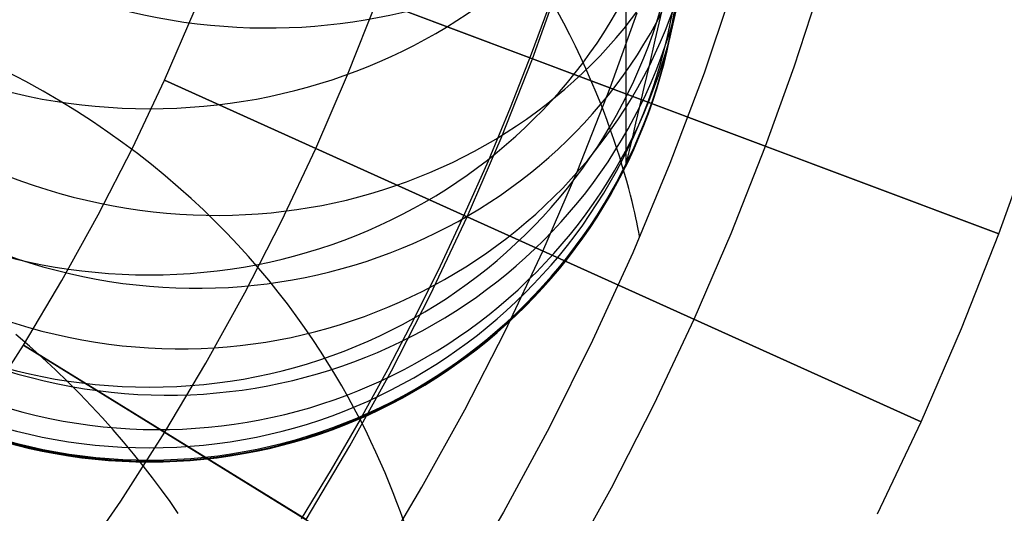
# Model space of a CAD drawing. Extents: x -310 to 431, y -269 to 264.
# Tile 48 of 64: x 258 to 287, y -206 to -191. Entities that reach past the tile are written whole.
import ezdxf

# ---------------------------------------------------------------- set-up
doc = ezdxf.new("R2010")
doc.units = 0
doc.layers.add('PREDEFINITO', color=7, linetype='CONTINUOUS')

msp = doc.modelspace()

# ---------------------------------------------------------------- linework, layer by layer
at = {"layer": 'PREDEFINITO'}
for p, q in [((263.883, -188.312, 393), (287.284, -197.109, 393)), ((273.244, -191.831, 430), (263.883, -188.312, 430)), ((273.244, -191.831, 440), (274.03, -189.643, 440)), ((273.244, -191.831, 430), (274.03, -189.643, 430)), ((273.244, -191.831, 435), (274.03, -189.643, 435)), ((279.341, -189.507, 440.429), (278.409, -192.265, 440.429)), ((281.124, -192.077, 440), (281.914, -189.66, 440)), ((276.058, -189.895, 625.22), (276.058, -190.797, 622.428)), ((267.676, -192.32, 430), (268.563, -190.071, 430)), ((273.803, -190.06, 455.323), (273.205, -191.693, 455.309)), ((262.16, -192.482, 430), (263.055, -190.411, 430)), ((262.16, -192.482, 393), (263.055, -190.411, 393)), ((262.16, -192.482, 411.5), (263.055, -190.411, 411.5)), ((274.189, -190.765, 454.689), (274, -190.414, 455.01)), ((275.584, -192.71, 393), (276.395, -190.454, 393)), ((276.941, -191.271, 567.62), (277.139, -190.422, 564.881)), ((274.368, -191.112, 454.358), (274.189, -190.765, 454.689)), ((276.058, -190.797, 622.428), (276.058, -191.614, 619.61)), ((274.538, -191.455, 454.017), (274.368, -191.112, 454.358)), ((274.699, -191.794, 453.667), (274.538, -191.455, 454.017)), ((276.763, -192.036, 570.385), (276.941, -191.271, 567.62)), ((273.205, -191.693, 455.309), (272.572, -193.312, 455.296)), ((274.851, -192.127, 453.308), (274.699, -191.794, 453.667)), ((276.058, -191.614, 619.61), (276.058, -192.345, 616.769)), ((272.297, -194.23, 440), (273.244, -191.831, 440)), ((272.297, -194.23, 430), (273.244, -191.831, 430)), ((272.297, -194.23, 435), (273.244, -191.831, 435)), ((287.284, -197.109, 440), (273.244, -191.831, 440)), ((273.244, -191.831, 440), (273.244, -191.831, 430)), ((276.609, -192.695, 573.08), (276.763, -192.036, 570.385)), ((280.264, -194.47, 440), (281.124, -192.077, 440)), ((257.982, -192.52, 460.602), (257.442, -192.236, 460.646)), ((266.717, -194.539, 430), (267.676, -192.32, 430)), ((274.995, -192.455, 452.938), (274.851, -192.127, 453.308)), ((276.058, -192.345, 616.769), (276.058, -192.991, 613.907)), ((278.409, -192.265, 440.429), (277.383, -194.989, 440.429)), ((258.506, -192.811, 460.549), (257.982, -192.52, 460.602)), ((261.196, -194.526, 430), (262.16, -192.482, 430)), ((261.196, -194.526, 393), (262.16, -192.482, 393)), ((261.196, -194.526, 411.5), (262.16, -192.482, 411.5)), ((262.16, -192.482, 393), (284.945, -202.77, 393)), ((271.274, -196.597, 430), (262.16, -192.482, 430)), ((262.16, -192.482, 430), (262.16, -192.482, 393)), ((274.608, -195.185, 393), (275.584, -192.71, 393)), ((275.131, -192.776, 452.559), (274.995, -192.455, 452.938)), ((276.474, -193.273, 575.793), (276.609, -192.695, 573.08)), ((259.016, -193.109, 460.488), (258.506, -192.811, 460.549)), ((275.259, -193.09, 452.171), (275.131, -192.776, 452.559)), ((276.058, -192.991, 613.907), (276.058, -193.531, 611.127)), ((259.51, -193.414, 460.418), (259.016, -193.109, 460.488)), ((275.378, -193.397, 451.772), (275.259, -193.09, 452.171)), ((276.358, -193.772, 578.523), (276.474, -193.273, 575.793)), ((259.99, -193.725, 460.339), (259.51, -193.414, 460.418)), ((272.572, -193.312, 455.296), (271.904, -194.917, 455.284)), ((275.491, -193.696, 451.364), (275.378, -193.397, 451.772)), ((276.058, -193.531, 611.127), (276.058, -193.991, 608.332)), ((260.456, -194.041, 460.252), (259.99, -193.725, 460.339)), ((275.596, -193.987, 450.946), (275.491, -193.696, 451.364)), ((276.26, -194.189, 581.267), (276.358, -193.772, 578.523)), ((260.908, -194.363, 460.157), (260.456, -194.041, 460.252)), ((275.694, -194.269, 450.518), (275.596, -193.987, 450.946)), ((276.058, -193.991, 608.332), (276.058, -194.368, 605.525)), ((276.185, -194.514, 583.917), (276.26, -194.189, 581.267)), ((261.345, -194.69, 460.052), (260.908, -194.363, 460.157)), ((271.274, -196.597, 440), (272.297, -194.23, 440)), ((271.274, -196.597, 430), (272.297, -194.23, 430)), ((271.274, -196.597, 435), (272.297, -194.23, 435)), ((275.784, -194.541, 450.08), (275.694, -194.269, 450.518)), ((276.058, -194.368, 605.525), (276.058, -194.664, 602.708)), ((279.229, -197.094, 440), (280.264, -194.47, 440)), ((260.168, -196.539, 430), (261.196, -194.526, 430)), ((260.168, -196.539, 393), (261.196, -194.526, 393)), ((260.168, -196.539, 411.5), (261.196, -194.526, 411.5)), ((261.769, -195.022, 459.939), (261.345, -194.69, 460.052)), ((265.685, -196.73, 430), (266.717, -194.539, 430)), ((275.869, -194.803, 449.632), (275.784, -194.541, 450.08)), ((276.058, -194.664, 602.708), (276.058, -194.872, 599.969)), ((276.086, -194.936, 589.238), (276.127, -194.763, 586.574)), ((276.127, -194.763, 586.574), (276.185, -194.514, 583.917)), ((287.284, -197.109, 393), (288.218, -194.511, 393)), ((287.284, -197.109, 440), (288.218, -194.511, 440)), ((287.284, -197.109, 416.5), (288.218, -194.511, 416.5)), ((262.18, -195.357, 459.818), (261.769, -195.022, 459.939)), ((271.904, -194.917, 455.284), (271.201, -196.507, 455.272)), ((275.946, -195.055, 449.174), (275.869, -194.803, 449.632)), ((276.017, -195.295, 448.706), (275.946, -195.055, 449.174)), ((276.058, -194.872, 599.969), (276.058, -195.002, 597.226)), ((276.058, -195.002, 597.226), (276.058, -195.055, 594.523)), ((276.058, -195.055, 594.523), (276.063, -195.033, 591.905)), ((276.063, -195.033, 591.905), (276.086, -194.936, 589.238)), ((277.383, -194.989, 440.429), (276.264, -197.677, 440.429)), ((262.577, -195.697, 459.688), (262.18, -195.357, 459.818)), ((273.552, -197.626, 393), (274.608, -195.185, 393)), ((276.082, -195.524, 448.227), (276.017, -195.295, 448.706)), ((276.142, -195.741, 447.739), (276.082, -195.524, 448.227)), ((262.961, -196.04, 459.549), (262.577, -195.697, 459.688)), ((276.195, -195.945, 447.24), (276.142, -195.741, 447.739)), ((276.243, -196.135, 446.73), (276.195, -195.945, 447.24)), ((263.332, -196.386, 459.401), (262.961, -196.04, 459.549)), ((276.286, -196.312, 446.21), (276.243, -196.135, 446.73)), ((259.074, -198.517, 430), (260.168, -196.539, 430)), ((259.074, -198.517, 393), (260.168, -196.539, 393)), ((259.074, -198.517, 411.5), (260.168, -196.539, 411.5)), ((263.69, -196.735, 459.245), (263.332, -196.386, 459.401)), ((271.201, -196.507, 455.272), (270.465, -198.082, 455.26)), ((276.323, -196.475, 445.68), (276.286, -196.312, 446.21)), ((276.356, -196.623, 445.139), (276.323, -196.475, 445.68)), ((264.036, -197.086, 459.079), (263.69, -196.735, 459.245)), ((264.582, -198.886, 430), (265.685, -196.73, 430)), ((270.173, -198.934, 440), (271.274, -196.597, 440)), ((270.173, -198.934, 430), (271.274, -196.597, 430)), ((270.173, -198.934, 435), (271.274, -196.597, 435)), ((284.945, -202.77, 440), (271.274, -196.597, 440)), ((271.274, -196.597, 440), (271.274, -196.597, 430)), ((276.384, -196.755, 444.588), (276.356, -196.623, 445.139)), ((276.408, -196.871, 444.026), (276.384, -196.755, 444.588)), ((264.37, -197.439, 458.905), (264.036, -197.086, 459.079)), ((276.427, -196.971, 443.454), (276.408, -196.871, 444.026)), ((276.443, -197.054, 442.871), (276.427, -196.971, 443.454)), ((276.455, -197.12, 442.277), (276.443, -197.054, 442.871)), ((276.463, -197.167, 441.672), (276.455, -197.12, 442.277)), ((278.109, -199.683, 440), (279.229, -197.094, 440)), ((286.16, -199.958, 393), (287.284, -197.109, 393)), ((286.16, -199.958, 440), (287.284, -197.109, 440)), ((286.16, -199.958, 416.5), (287.284, -197.109, 416.5)), ((287.284, -197.109, 393), (287.284, -197.109, 440)), ((264.691, -197.794, 458.723), (264.37, -197.439, 458.905)), ((276.467, -197.196, 441.056), (276.463, -197.167, 441.672)), ((276.469, -197.206, 440.429), (276.467, -197.196, 441.056)), ((272.417, -200.036, 393), (273.552, -197.626, 393)), ((276.264, -197.677, 440.429), (275.054, -200.325, 440.429)), ((265.001, -198.149, 458.531), (264.691, -197.794, 458.723)), ((265.3, -198.506, 458.331), (265.001, -198.149, 458.531)), ((270.465, -198.082, 455.26), (269.695, -199.639, 455.249)), ((257.917, -200.46, 430), (259.074, -198.517, 430)), ((257.917, -200.46, 393), (259.074, -198.517, 393)), ((257.917, -200.46, 411.5), (259.074, -198.517, 411.5)), ((265.587, -198.863, 458.121), (265.3, -198.506, 458.331)), ((263.411, -201.006, 430), (264.582, -198.886, 430)), ((265.862, -199.22, 457.903), (265.587, -198.863, 458.121)), ((268.997, -201.234, 440), (270.173, -198.934, 440)), ((268.997, -201.234, 430), (270.173, -198.934, 430)), ((268.997, -201.234, 435), (270.173, -198.934, 435)), ((266.127, -199.576, 457.676), (265.862, -199.22, 457.903)), ((266.381, -199.932, 457.44), (266.127, -199.576, 457.676)), ((269.695, -199.639, 455.249), (268.891, -201.18, 455.237)), ((276.905, -202.239, 440), (278.109, -199.683, 440)), ((266.625, -200.286, 457.195), (266.381, -199.932, 457.44)), ((271.204, -202.408, 393), (272.417, -200.036, 393)), ((284.945, -202.77, 393), (286.16, -199.958, 393)), ((284.945, -202.77, 440), (286.16, -199.958, 440)), ((284.945, -202.77, 416.5), (286.16, -199.958, 416.5)), ((258.095, -200.493, 460.058), (257.684, -200.14, 460.163)), ((266.858, -200.639, 456.941), (266.625, -200.286, 457.195)), ((275.054, -200.325, 440.429), (273.754, -202.93, 440.429)), ((256.678, -202.395, 430), (257.917, -200.46, 430)), ((256.678, -202.395, 393), (257.917, -200.46, 393)), ((256.678, -202.395, 411.5), (257.917, -200.46, 411.5)), ((257.917, -200.46, 393), (279.187, -213.598, 393)), ((266.425, -205.715, 430), (257.917, -200.46, 430)), ((257.917, -200.46, 430), (257.917, -200.46, 393)), ((258.492, -200.848, 459.944), (258.095, -200.493, 460.058)), ((267.081, -200.99, 456.677), (266.858, -200.639, 456.941)), ((258.877, -201.206, 459.822), (258.492, -200.848, 459.944)), ((262.171, -203.087, 430), (263.411, -201.006, 430)), ((267.295, -201.339, 456.405), (267.081, -200.99, 456.677)), ((259.25, -201.565, 459.69), (258.877, -201.206, 459.822)), ((267.747, -203.495, 440), (268.997, -201.234, 440)), ((267.747, -203.495, 430), (268.997, -201.234, 430)), ((267.747, -203.495, 435), (268.997, -201.234, 435)), ((268.891, -201.18, 455.237), (268.053, -202.703, 455.227)), ((259.61, -201.925, 459.55), (259.25, -201.565, 459.69)), ((267.498, -201.685, 456.124), (267.295, -201.339, 456.405)), ((267.692, -202.028, 455.834), (267.498, -201.685, 456.124)), ((259.958, -202.287, 459.401), (259.61, -201.925, 459.55)), ((267.877, -202.367, 455.535), (267.692, -202.028, 455.834)), ((260.294, -202.649, 459.243), (259.958, -202.287, 459.401)), ((268.053, -202.703, 455.227), (267.877, -202.367, 455.535)), ((269.916, -204.74, 393), (271.204, -202.408, 393)), ((275.619, -204.755, 440), (276.905, -202.239, 440)), ((260.618, -203.011, 459.076), (260.294, -202.649, 459.243)), ((268.053, -202.703, 455.227), (267.184, -204.207, 455.216)), ((268.221, -203.034, 454.909), (268.053, -202.703, 455.227)), ((283.637, -205.545, 393), (284.945, -202.77, 393)), ((283.637, -205.545, 440), (284.945, -202.77, 440)), ((283.637, -205.545, 416.5), (284.945, -202.77, 416.5)), ((284.945, -202.77, 393), (284.945, -202.77, 440)), ((260.931, -203.373, 458.9), (260.618, -203.011, 459.076)), ((260.843, -205.161, 430), (262.171, -203.087, 430)), ((268.379, -203.361, 454.582), (268.221, -203.034, 454.909)), ((273.754, -202.93, 440.429), (272.366, -205.489, 440.429)), ((261.233, -203.736, 458.715), (260.931, -203.373, 458.9)), ((268.529, -203.682, 454.247), (268.379, -203.361, 454.582)), ((266.425, -205.715, 440), (267.747, -203.495, 440)), ((266.425, -205.715, 430), (267.747, -203.495, 430)), ((266.425, -205.715, 435), (267.747, -203.495, 435)), ((268.671, -203.999, 453.902), (268.529, -203.682, 454.247)), ((261.523, -204.097, 458.521), (261.233, -203.736, 458.715)), ((261.803, -204.458, 458.318), (261.523, -204.097, 458.521)), ((267.184, -204.207, 455.216), (266.282, -205.691, 455.206)), ((268.806, -204.309, 453.548), (268.671, -203.999, 453.902)), ((262.072, -204.817, 458.107), (261.803, -204.458, 458.318)), ((268.932, -204.613, 453.184), (268.806, -204.309, 453.548)), ((262.33, -205.175, 457.886), (262.072, -204.817, 458.107)), ((268.552, -207.029, 393), (269.916, -204.74, 393)), ((269.051, -204.911, 452.812), (268.932, -204.613, 453.184)), ((274.252, -207.229, 440), (275.619, -204.755, 440)), ((259.447, -207.19, 430), (260.843, -205.161, 430)), ((269.163, -205.202, 452.43), (269.051, -204.911, 452.812)), ((262.578, -205.531, 457.657), (262.33, -205.175, 457.886)), ((269.267, -205.485, 452.038), (269.163, -205.202, 452.43)), ((269.365, -205.761, 451.638), (269.267, -205.485, 452.038)), ((272.366, -205.489, 440.429), (270.89, -207.998, 440.429))]:
    msp.add_line(p, q, dxfattribs=at)
at = {"layer": 'PREDEFINITO', "extrusion": (0.111682, 0.478636, -0.870881)}
msp.add_circle((-297.576, 172.947, -534.672), 16, dxfattribs=at)
at = {"layer": 'PREDEFINITO', "extrusion": (4.64666e-09, -0.436741, -0.899587)}
msp.add_circle((261.707, 437.562, -491.55), 16, dxfattribs=at)
at = {"layer": 'PREDEFINITO', "extrusion": (0.085574, 0.366745, -0.926378)}
msp.add_circle((-297.576, 102.73, -563.669), 16, dxfattribs=at)
at = {"layer": 'PREDEFINITO', "extrusion": (0.072278, 0.309763, -0.948063)}
msp.add_circle((-297.576, 67.201, -574.497), 16, dxfattribs=at)
at = {"layer": 'PREDEFINITO', "extrusion": (0.058658, 0.251392, -0.966106)}
msp.add_circle((-297.576, 30.953, -583.095), 16, dxfattribs=at)
at = {"layer": 'PREDEFINITO', "extrusion": (-2.44082e-08, -0.321748, -0.946825)}
msp.add_circle((261.707, 373.886, -530.876), 16, dxfattribs=at)
at = {"layer": 'PREDEFINITO', "extrusion": (0.045249, 0.193924, -0.979972)}
msp.add_circle((-297.576, -4.595, -589.231), 16, dxfattribs=at)
at = {"layer": 'PREDEFINITO', "extrusion": (0.031639, 0.135636, -0.990253)}
msp.add_circle((-297.568, -40.538, -593.201), 16, dxfattribs=at)
at = {"layer": 'PREDEFINITO', "extrusion": (0.005073, 0.022189, -0.999741)}
msp.add_circle((-297.022, -111.394, -594.679), 16, dxfattribs=at)
at = {"layer": 'PREDEFINITO', "extrusion": (1.14933e-07, -0.205212, -0.978717)}
msp.add_circle((261.707, 307.79, -561.238), 16, dxfattribs=at)
at = {"layer": 'PREDEFINITO', "extrusion": (4.11556e-05, -0.033367, -0.999443)}
msp.add_circle((261.475, 208.069, -590.375), 16, dxfattribs=at)
at = {"layer": 'PREDEFINITO', "extrusion": (-8.0196e-06, -0.089851, -0.995955)}
msp.add_circle((261.724, 240.933, -582.782), 16, dxfattribs=at)
at = {"layer": 'PREDEFINITO', "extrusion": (-1.54108e-12, -0.019453, -0.999811)}
msp.add_circle((261.707, 199.518, -591.968), 16, dxfattribs=at)
at = {"layer": 'PREDEFINITO', "extrusion": (1.11941e-06, -0.005527, -0.999985)}
msp.add_circle((-261.708, -191.263, -593.435), 16, dxfattribs=at)
at = {"layer": 'PREDEFINITO', "extrusion": (0.001943, 0.008328, -0.999963)}
msp.add_circle((-262.86, -183.036, -594.272), 16, dxfattribs=at)

doc.saveas('drawing.dxf')
